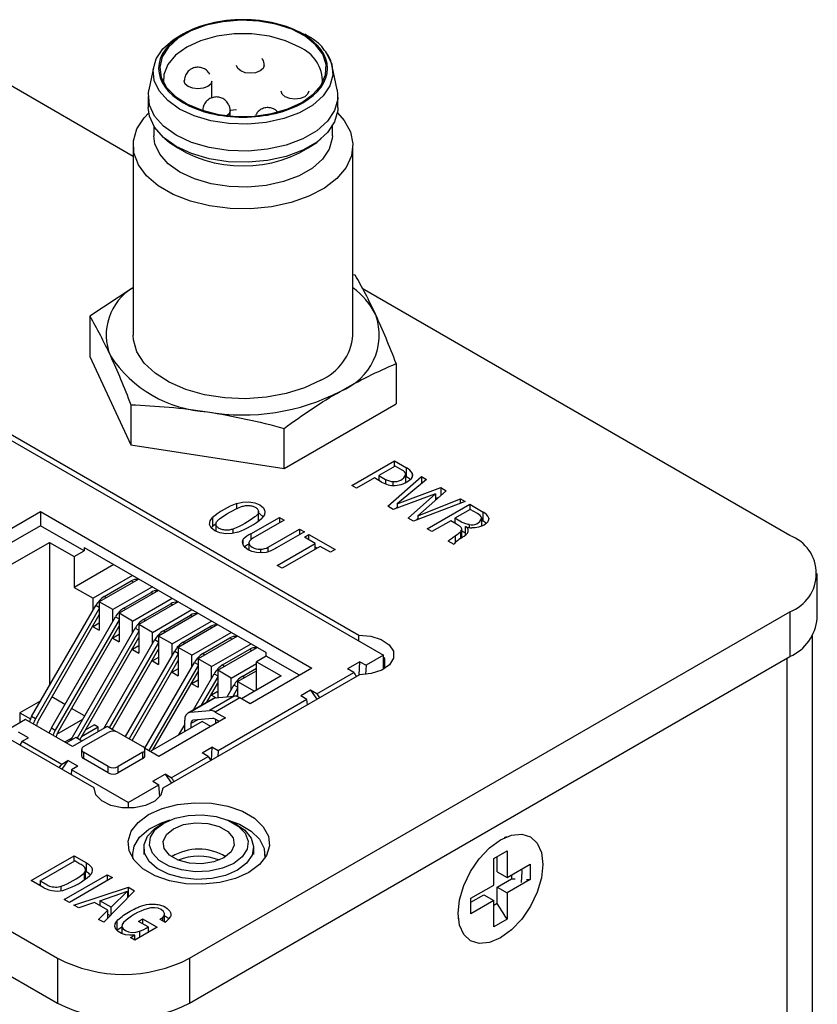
# Model space of a CAD drawing. Header units: inches. Extents: x 3.1 to 13.2, y 2.2 to 9.4.
# Tile 11 of 11: x 12.048 to 12.619, y 6.728 to 7.434. Entities that reach past the tile are written whole.
import ezdxf

# ---------------------------------------------------------------- set-up
doc = ezdxf.new("R2010")
doc.units = ezdxf.units.IN
doc.header["$MEASUREMENT"] = 0

msp = doc.modelspace()

# ---------------------------------------------------------------- linework, layer by layer
at = {"color": 7, "linetype": 'Continuous', "lineweight": 25}
for p, q in [((12.25018, 7.42388), (12.25255, 7.42263)), ((12.25304, 7.42279), (12.25239, 7.42327)), ((12.12932, 7.33562), (12.01528, 7.40146)), ((12.14414, 7.40018), (12.14062, 7.38318)), ((12.27549, 7.38318), (12.27198, 7.40018)), ((12.18561, 7.3774), (12.18561, 7.3896)), ((12.14015, 7.37853), (12.14015, 7.3705)), ((12.27597, 7.3705), (12.27597, 7.37853)), ((12.19864, 7.36877), (12.20348, 7.36915)), ((12.19879, 7.36456), (12.19879, 7.36831)), ((12.14408, 7.35734), (12.14408, 7.3504)), ((12.27204, 7.3504), (12.27204, 7.35734)), ((12.15205, 7.34832), (12.1553, 7.34559)), ((12.26082, 7.34559), (12.26407, 7.34832)), ((12.12932, 7.34344), (12.12932, 7.20741)), ((12.2868, 7.20741), (12.2868, 7.34344)), ((12.28842, 7.25047), (12.2868, 7.25082)), ((12.12847, 7.24098), (12.09828, 7.22106)), ((12.59989, 7.06397), (12.29338, 7.24091)), ((11.85821, 7.23814), (12.30864, 6.97811)), ((11.88329, 7.22799), (12.29106, 6.99259)), ((12.09828, 7.22106), (12.09828, 7.19224)), ((12.09828, 7.19224), (12.1277, 7.12887)), ((12.31784, 7.18709), (12.31784, 7.15828)), ((12.1277, 7.15768), (12.1277, 7.12887)), ((12.23747, 7.11189), (12.31784, 7.15828)), ((12.23747, 7.11189), (12.23747, 7.1407)), ((12.1277, 7.12887), (12.23747, 7.11189)), ((12.10134, 6.88307), (11.69357, 7.11847)), ((12.28603, 7.09974), (12.31661, 7.11739)), ((12.31698, 7.11369), (12.30532, 7.10696)), ((12.31661, 7.11739), (12.32513, 7.11247)), ((12.31661, 7.11348), (12.31661, 7.11739)), ((12.32211, 7.11073), (12.31698, 7.11369)), ((12.32513, 7.10604), (12.32513, 7.11247)), ((12.30223, 7.10517), (12.28942, 7.09778)), ((12.30728, 7.10225), (12.30223, 7.10517)), ((12.3044, 7.10392), (12.30532, 7.10445)), ((12.30532, 7.10696), (12.31022, 7.10413)), ((12.30532, 7.10696), (12.30532, 7.10339)), ((12.31181, 7.08485), (12.33592, 7.10624)), ((12.3248, 7.10194), (12.3248, 7.10755)), ((12.3248, 7.10623), (12.32513, 7.10604)), ((12.32942, 7.10607), (12.32942, 7.10843)), ((12.33592, 7.10624), (12.33954, 7.10415)), ((12.33592, 7.10624), (12.33592, 7.10112)), ((11.49051, 7.09852), (12.07513, 6.76103)), ((12.28942, 7.09778), (12.28603, 7.09974)), ((12.31022, 7.10413), (12.31022, 7.10088)), ((12.3157, 7.09982), (12.3157, 7.10257)), ((12.33954, 7.10415), (12.3185, 7.08655)), ((12.3185, 7.08655), (12.34972, 7.09828)), ((12.34972, 7.09828), (12.35363, 7.09602)), ((12.34972, 7.09828), (12.34972, 7.09259)), ((12.34588, 7.0939), (12.31564, 7.08265)), ((12.32642, 7.07642), (12.34588, 7.0939)), ((12.35363, 7.09602), (12.33325, 7.07812)), ((12.34588, 7.0939), (12.34588, 7.08922)), ((12.34588, 7.09041), (12.34825, 7.0913)), ((12.2036, 7.0829), (12.2036, 7.0868)), ((12.31564, 7.08265), (12.31181, 7.08485)), ((12.31724, 7.08324), (12.3185, 7.08436)), ((12.3185, 7.08655), (12.3185, 7.08371)), ((12.36717, 7.0882), (12.33012, 7.07429)), ((12.33325, 7.07812), (12.36382, 7.09014)), ((12.33986, 7.06866), (12.37044, 7.08632)), ((12.36382, 7.09014), (12.36717, 7.0882)), ((12.36382, 7.08695), (12.36382, 7.09014)), ((12.37044, 7.08632), (12.38008, 7.08075)), ((12.37044, 7.08632), (12.37044, 7.0824)), ((12.01872, 7.05567), (12.06292, 7.08118)), ((12.06292, 7.08118), (12.25737, 6.96893)), ((12.06292, 7.08118), (12.06292, 7.07098)), ((12.18624, 7.07677), (12.18624, 7.07034)), ((12.21368, 7.06516), (12.23406, 7.07692)), ((12.21924, 7.07445), (12.21924, 7.08174)), ((12.23406, 7.07692), (12.23753, 7.07491)), ((12.23406, 7.07692), (12.23406, 7.07291)), ((12.33012, 7.07429), (12.32642, 7.07642)), ((12.33199, 7.07499), (12.33325, 7.07612)), ((12.33325, 7.07812), (12.33325, 7.07546)), ((12.37081, 7.08261), (12.35983, 7.07628)), ((12.35983, 7.07628), (12.35983, 7.07281)), ((12.37594, 7.07965), (12.37081, 7.08261)), ((12.37922, 7.07069), (12.37922, 7.07629)), ((12.38008, 7.07432), (12.38008, 7.08075)), ((12.38416, 7.07608), (12.38416, 7.07648)), ((12.06292, 7.07098), (12.02745, 7.0505)), ((12.09421, 7.05291), (12.06292, 7.07098)), ((12.18624, 7.07034), (12.18525, 7.06935)), ((12.1886, 7.07305), (12.1886, 7.06685)), ((12.23753, 7.07491), (12.21505, 7.06194)), ((12.35683, 7.07454), (12.34325, 7.0667)), ((12.36095, 7.07216), (12.35683, 7.07454)), ((12.359, 7.07328), (12.35983, 7.07376)), ((12.3675, 7.06441), (12.3675, 7.07034)), ((12.37007, 7.07171), (12.37007, 7.06964)), ((12.38008, 7.07432), (12.37922, 7.07482)), ((11.49051, 7.06637), (12.07513, 6.72888)), ((12.21368, 7.06516), (12.21368, 7.06094)), ((12.22608, 7.05557), (12.24856, 7.06855)), ((12.24856, 7.06855), (12.25199, 7.06656)), ((12.24856, 7.06855), (12.24856, 7.06458)), ((12.25201, 7.06275), (12.25531, 7.06465)), ((12.2598, 7.05825), (12.25201, 7.06275)), ((12.25531, 7.06465), (12.27406, 7.05383)), ((12.25531, 7.06084), (12.25531, 7.06465)), ((12.34325, 7.0667), (12.33986, 7.06866)), ((12.36009, 7.06373), (12.36009, 7.05892)), ((12.36391, 7.06652), (12.36391, 7.06189)), ((12.36489, 7.0625), (12.36489, 7.06831)), ((12.03646, 7.03998), (12.06946, 7.05904)), ((12.06946, 7.05904), (12.08714, 7.04883)), ((12.06946, 7.05904), (12.06946, 6.9565)), ((12.09421, 7.05536), (12.22467, 6.98005)), ((12.09421, 7.05536), (12.09421, 7.05291)), ((12.20813, 7.05727), (12.20813, 7.06123)), ((12.21214, 7.05891), (12.21214, 7.05347)), ((12.22608, 7.05246), (12.22608, 7.05557)), ((12.23253, 7.0425), (12.2598, 7.05825)), ((12.26341, 7.05617), (12.23614, 7.04042)), ((12.2598, 7.05408), (12.2598, 7.05825)), ((12.26114, 7.05486), (12.2598, 7.05563)), ((12.27076, 7.05192), (12.26341, 7.05617)), ((12.35933, 7.05743), (12.35512, 7.05985)), ((12.08714, 7.04883), (12.09421, 7.05291)), ((12.08714, 7.04883), (12.08714, 7.02678)), ((12.22053, 7.05407), (12.22053, 7.05147)), ((12.27406, 7.05383), (12.27076, 7.05192)), ((12.11542, 7.04311), (12.08714, 7.02678)), ((12.23614, 7.04042), (12.23253, 7.0425)), ((12.12895, 7.03531), (12.10066, 7.01898)), ((12.61949, 7.0045), (12.61949, 7.03665)), ((12.08714, 7.02678), (12.10066, 7.01898)), ((12.13337, 7.03276), (12.10508, 7.01643)), ((12.10854, 7.02014), (12.12799, 7.03137)), ((12.14309, 7.02714), (12.1148, 7.01081)), ((12.14751, 7.02459), (12.11922, 7.00826)), ((12.12267, 7.01199), (12.14211, 7.02321)), ((12.05658, 6.9342), (12.10254, 7.01381)), ((12.10066, 7.01054), (12.10066, 7.01898)), ((12.10508, 7.01643), (12.10508, 6.99601)), ((12.1148, 7.01081), (12.10508, 7.01643)), ((12.12894, 7.00265), (12.15723, 7.01898)), ((12.16165, 7.01643), (12.13336, 7.0001)), ((12.13681, 7.00382), (12.15626, 7.01505)), ((12.10508, 7.01167), (12.05941, 6.93256)), ((12.06141, 6.93141), (12.10508, 7.00705)), ((12.07071, 6.92604), (12.11667, 7.00565)), ((12.1148, 7.00242), (12.1148, 7.01081)), ((12.11922, 7.00826), (12.11922, 6.98785)), ((12.12894, 7.00265), (12.11922, 7.00826)), ((12.14309, 6.99448), (12.17137, 7.01081)), ((12.17579, 7.00826), (12.14751, 6.99193)), ((12.15095, 6.99566), (12.1704, 7.00688)), ((12.16978, 6.76103), (12.59989, 7.00933)), ((12.59989, 7.00933), (12.59989, 6.97718)), ((12.11922, 7.00354), (12.07353, 6.92441)), ((12.07553, 6.92326), (12.11922, 6.99892)), ((12.10508, 7.00111), (12.10066, 6.99856)), ((12.10066, 6.99856), (12.10066, 6.99939)), ((12.10066, 6.99856), (12.10508, 6.99601)), ((12.12894, 6.99425), (12.12894, 7.00265)), ((12.13336, 7.0001), (12.13336, 6.97968)), ((12.14309, 6.99448), (12.13336, 7.0001)), ((12.15723, 6.98632), (12.18552, 7.00265)), ((12.18993, 7.0001), (12.16165, 6.98377)), ((12.16509, 6.98749), (12.18454, 6.99872)), ((12.08485, 6.91788), (12.13081, 6.99749)), ((12.13336, 6.99538), (12.0891, 6.91871)), ((12.11922, 6.99295), (12.1148, 6.9904)), ((12.14309, 6.98609), (12.14309, 6.99448)), ((12.14751, 6.99193), (12.14751, 6.97152)), ((12.15723, 6.98632), (12.14751, 6.99193)), ((12.17137, 6.97816), (12.19966, 6.99449)), ((12.20408, 6.99193), (12.17579, 6.9756)), ((12.29106, 6.98825), (12.29106, 6.99259)), ((12.61594, 5.48797), (12.61594, 6.99207)), ((12.0911, 6.91755), (12.13336, 6.99076)), ((12.1082, 6.92567), (12.14495, 6.98932)), ((12.14751, 6.98721), (12.11225, 6.92616)), ((12.1148, 6.9904), (12.1148, 6.99127)), ((12.1148, 6.9904), (12.11922, 6.98785)), ((12.13336, 6.98479), (12.12894, 6.98223)), ((12.15723, 6.97793), (12.15723, 6.98632)), ((12.17924, 6.97933), (12.19868, 6.99055)), ((12.18551, 6.96999), (12.2138, 6.98632)), ((12.11425, 6.925), (12.14751, 6.98259)), ((12.12374, 6.91993), (12.15909, 6.98116)), ((12.16165, 6.97905), (12.12657, 6.9183)), ((12.12894, 6.98223), (12.12894, 6.9831)), ((12.12894, 6.98223), (12.13336, 6.97968)), ((12.16165, 6.98377), (12.16165, 6.96336)), ((12.17137, 6.97816), (12.16165, 6.98377)), ((12.17137, 6.96976), (12.17137, 6.97816)), ((12.18993, 6.96744), (12.21822, 6.98377)), ((12.19338, 6.97117), (12.21282, 6.98239)), ((12.22467, 6.9776), (12.2176, 6.97352)), ((12.22467, 6.9776), (12.22467, 6.98005)), ((12.24853, 6.96382), (12.22467, 6.9776)), ((12.30864, 6.97811), (12.29626, 6.97097)), ((12.30864, 6.96815), (12.30864, 6.97811)), ((12.12857, 6.91715), (12.16165, 6.97443)), ((12.13771, 6.91146), (12.17324, 6.973)), ((12.17579, 6.97089), (12.14054, 6.90983)), ((12.14751, 6.97662), (12.14309, 6.97407)), ((12.14309, 6.97407), (12.14309, 6.97494)), ((12.14309, 6.97407), (12.14751, 6.97152)), ((12.16978, 6.72888), (12.59989, 6.97718)), ((12.17579, 6.9756), (12.17579, 6.95519)), ((12.18551, 6.96999), (12.17579, 6.9756)), ((12.19965, 6.96183), (12.2176, 6.97219)), ((12.2176, 6.97352), (12.23527, 6.96331)), ((12.2176, 6.95311), (12.2176, 6.97352)), ((12.29184, 6.97352), (12.283, 6.96842)), ((12.29117, 6.96401), (12.29184, 6.97352)), ((12.29184, 6.97352), (12.29626, 6.97097)), ((12.29626, 6.97097), (12.2958, 6.96439)), ((12.3097, 6.97586), (12.30864, 6.97648)), ((12.30864, 6.97525), (12.3097, 6.97586)), ((12.3097, 6.96877), (12.3097, 6.97586)), ((12.14349, 6.91033), (12.17579, 6.96627)), ((12.29148, 6.96418), (12.15055, 6.88283)), ((12.16165, 6.96846), (12.15723, 6.96591)), ((12.15723, 6.96591), (12.15723, 6.96678)), ((12.15723, 6.96591), (12.16165, 6.96336)), ((12.17248, 6.93903), (12.18738, 6.96483)), ((12.18551, 6.9616), (12.18551, 6.96999)), ((12.18993, 6.96744), (12.18993, 6.94771)), ((12.19965, 6.96183), (12.18993, 6.96744)), ((12.20407, 6.95928), (12.2176, 6.96708)), ((12.23527, 6.96331), (12.20699, 6.94698)), ((12.20752, 6.963), (12.2176, 6.96882)), ((12.25737, 6.96893), (12.21318, 6.94341)), ((12.26091, 6.95056), (12.28742, 6.96586)), ((12.28742, 6.96586), (12.283, 6.96842)), ((12.17579, 6.96029), (12.17137, 6.95774)), ((12.17137, 6.95774), (12.17137, 6.95861)), ((12.17137, 6.95774), (12.17579, 6.95519)), ((12.18993, 6.96272), (12.17814, 6.9423)), ((12.18214, 6.9446), (12.18993, 6.9581)), ((12.1967, 6.94832), (12.20152, 6.95667)), ((12.19965, 6.95343), (12.19965, 6.96183)), ((12.20407, 6.95928), (12.21618, 6.95229)), ((12.20407, 6.95928), (12.20407, 6.94846)), ((12.18993, 6.95213), (12.18551, 6.94958)), ((12.18551, 6.94958), (12.18551, 6.95045)), ((12.18551, 6.94958), (12.1889, 6.94762)), ((12.20407, 6.95456), (12.20068, 6.94867)), ((12.20333, 6.94866), (12.20407, 6.94994)), ((12.25649, 6.95311), (12.24942, 6.94903)), ((12.26091, 6.95056), (12.25649, 6.95311)), ((12.25649, 6.95311), (12.26098, 6.94658)), ((12.26091, 6.95056), (12.26289, 6.94768)), ((12.06315, 6.94557), (12.04825, 6.93696)), ((12.08043, 6.94288), (12.07113, 6.94825)), ((12.18634, 6.94703), (12.16866, 6.93682)), ((12.18799, 6.94754), (12.17031, 6.93733)), ((12.20172, 6.94877), (12.18405, 6.93856)), ((12.18799, 6.94754), (12.20172, 6.94877)), ((12.20579, 6.94768), (12.18811, 6.93747)), ((12.25384, 6.94647), (12.1902, 6.90974)), ((12.21318, 6.94341), (12.20579, 6.94768)), ((12.25384, 6.94647), (12.24942, 6.94903)), ((12.25413, 6.94262), (12.25384, 6.94647)), ((12.04825, 6.93696), (12.04825, 6.92984)), ((12.04825, 6.93696), (12.05576, 6.93263)), ((12.09457, 6.93471), (12.08525, 6.94009)), ((12.17031, 6.93733), (12.18405, 6.93856)), ((12.18811, 6.93747), (12.1955, 6.93321)), ((12.05231, 6.93219), (12.03994, 6.92504)), ((12.0859, 6.9128), (12.05231, 6.93219)), ((12.05941, 6.93256), (12.05658, 6.9342)), ((12.07474, 6.92164), (12.09316, 6.93228)), ((12.0952, 6.92466), (12.10147, 6.92828)), ((12.1043, 6.92665), (12.10147, 6.92828)), ((12.17871, 6.93065), (12.14158, 6.90923)), ((12.1955, 6.93321), (12.14777, 6.90565)), ((12.16212, 6.92108), (12.16633, 6.92838)), ((12.16633, 6.92351), (12.16633, 6.93167)), ((12.17075, 6.92912), (12.17075, 6.92606)), ((12.18626, 6.93287), (12.17252, 6.93164)), ((12.18489, 6.92708), (12.17871, 6.93065)), ((12.19108, 6.93066), (12.18811, 6.93237)), ((12.18843, 6.93219), (12.18843, 6.92913)), ((12.19048, 6.931), (12.18987, 6.92996)), ((12.05426, 6.91902), (12.04718, 6.9231)), ((12.07071, 6.92604), (12.07353, 6.92441)), ((12.11065, 6.92708), (12.0859, 6.9128)), ((12.1043, 6.92665), (12.09237, 6.91976)), ((12.09385, 6.9127), (12.11153, 6.9229)), ((12.09597, 6.92511), (12.09597, 6.926)), ((12.1043, 6.92342), (12.1043, 6.92665)), ((12.11671, 6.92359), (12.11065, 6.92708)), ((12.1186, 6.9229), (12.13628, 6.9127)), ((12.04984, 6.91647), (12.04817, 6.91376)), ((12.04984, 6.91647), (12.05426, 6.91902)), ((12.04984, 6.91647), (12.07812, 6.90014)), ((12.08028, 6.91604), (12.08554, 6.91908)), ((12.0882, 6.91923), (12.08148, 6.91535)), ((12.08438, 6.91702), (12.08485, 6.91788)), ((12.09261, 6.91667), (12.0882, 6.91923)), ((12.09239, 6.91066), (12.09239, 6.90616)), ((12.11153, 6.89841), (12.09385, 6.90861)), ((12.09385, 6.90861), (12.09385, 6.90412)), ((12.13628, 6.90861), (12.1186, 6.89841)), ((12.13628, 6.90412), (12.13628, 6.90861)), ((12.14777, 6.90565), (12.13747, 6.9116)), ((12.13774, 6.90616), (12.13774, 6.91066)), ((12.17871, 6.90821), (12.18578, 6.91229)), ((12.18313, 6.90565), (12.17871, 6.90821)), ((12.18578, 6.91229), (12.1851, 6.90278)), ((12.1902, 6.90974), (12.18578, 6.91229)), ((12.1902, 6.90974), (12.1899, 6.90554)), ((12.07627, 6.89754), (12.07812, 6.90014)), ((12.07812, 6.90014), (12.08254, 6.90269)), ((12.08254, 6.90269), (12.07822, 6.89641)), ((12.08961, 6.89861), (12.08254, 6.90269)), ((12.11153, 6.89392), (12.09385, 6.90412)), ((12.13628, 6.90412), (12.1186, 6.89392)), ((12.15661, 6.89035), (12.18313, 6.90565)), ((12.18313, 6.90565), (12.18495, 6.90268)), ((12.08519, 6.89606), (12.08491, 6.89255)), ((12.08961, 6.89861), (12.08519, 6.89606)), ((12.12585, 6.87259), (12.08519, 6.89606)), ((12.11153, 6.89392), (12.11153, 6.89841)), ((12.1186, 6.89392), (12.1186, 6.89841)), ((12.14335, 6.8878), (12.15219, 6.8929)), ((12.15661, 6.89035), (12.15219, 6.8929)), ((12.15219, 6.8929), (12.15668, 6.88637)), ((12.14335, 6.8878), (12.14777, 6.88524)), ((12.10134, 6.88246), (12.10134, 6.88307)), ((12.12585, 6.87259), (12.14777, 6.88524)), ((12.14841, 6.87697), (12.14777, 6.88524)), ((12.12585, 6.87259), (12.12585, 6.86856)), ((12.15124, 6.8579), (12.14845, 6.85629)), ((12.20414, 6.85629), (12.20136, 6.8579)), ((12.3968, 6.84796), (12.39521, 6.8473)), ((12.13693, 6.84022), (12.13693, 6.8354)), ((12.21567, 6.8354), (12.21567, 6.84022)), ((12.38774, 6.83246), (12.39729, 6.83797)), ((12.39729, 6.83797), (12.39729, 6.81899)), ((12.05628, 6.81678), (12.08697, 6.8345)), ((12.06272, 6.81651), (12.08745, 6.83078)), ((12.08697, 6.8345), (12.09596, 6.82931)), ((12.08697, 6.8305), (12.08697, 6.8345)), ((12.09596, 6.82288), (12.09596, 6.82931)), ((12.1288, 6.8354), (12.1288, 6.83295)), ((12.2238, 6.83295), (12.2238, 6.8354)), ((12.38774, 6.81348), (12.38774, 6.83246)), ((12.39021, 6.82307), (12.39021, 6.83389)), ((12.09518, 6.81797), (12.09518, 6.8244)), ((12.09518, 6.82333), (12.09596, 6.82288)), ((12.39021, 6.82307), (12.39729, 6.81899)), ((12.39729, 6.81899), (12.41373, 6.82848)), ((12.41373, 6.82848), (12.41373, 6.81746)), ((12.06527, 6.81159), (12.05628, 6.81678)), ((12.06272, 6.81651), (12.06272, 6.81306)), ((12.07995, 6.80312), (12.11075, 6.8209)), ((12.11441, 6.8188), (12.0836, 6.80101)), ((12.09412, 6.8221), (12.09412, 6.81699)), ((12.11075, 6.8209), (12.11441, 6.8188)), ((12.11075, 6.8209), (12.11075, 6.81669)), ((12.39021, 6.81205), (12.40051, 6.81799)), ((12.41373, 6.81746), (12.39729, 6.80797)), ((12.40051, 6.82085), (12.40051, 6.81799)), ((12.40051, 6.81799), (12.4031, 6.81789)), ((12.41108, 6.81756), (12.41373, 6.81746)), ((12.06272, 6.81407), (12.06185, 6.81357)), ((12.07777, 6.80948), (12.07777, 6.81265)), ((12.0869, 6.79911), (12.12593, 6.81196)), ((12.10547, 6.80229), (12.12537, 6.80914)), ((12.13036, 6.80941), (12.1082, 6.78681)), ((12.12537, 6.80914), (12.11349, 6.79765)), ((12.12537, 6.80914), (12.12537, 6.80432)), ((12.12593, 6.81196), (12.13036, 6.80941)), ((12.12593, 6.80553), (12.12593, 6.81196)), ((12.3713, 6.80399), (12.38774, 6.81348)), ((12.39021, 6.80016), (12.39021, 6.81205)), ((12.39021, 6.81205), (12.39729, 6.80797)), ((12.0836, 6.80101), (12.07995, 6.80312)), ((12.10156, 6.80098), (12.0904, 6.79709)), ((12.11118, 6.79543), (12.10156, 6.80098)), ((12.10547, 6.80229), (12.10547, 6.79872)), ((12.11349, 6.79765), (12.10547, 6.80229)), ((12.12593, 6.80553), (12.12537, 6.80535)), ((12.12633, 6.8053), (12.12593, 6.80553)), ((12.3713, 6.80113), (12.38067, 6.80654)), ((12.3713, 6.79296), (12.3713, 6.80399)), ((12.38774, 6.80246), (12.3713, 6.79296)), ((12.38067, 6.80654), (12.38774, 6.80246)), ((12.38774, 6.78347), (12.38774, 6.80246)), ((12.39729, 6.80797), (12.39729, 6.78898)), ((12.0904, 6.79709), (12.0869, 6.79911)), ((12.1046, 6.78889), (12.11118, 6.79543)), ((12.10547, 6.79879), (12.10539, 6.79877)), ((12.11118, 6.78985), (12.11118, 6.79543)), ((12.11349, 6.79221), (12.11349, 6.79765)), ((12.39021, 6.80016), (12.38774, 6.79873)), ((12.39563, 6.79161), (12.39021, 6.80016)), ((12.1082, 6.78681), (12.1046, 6.78889)), ((12.11118, 6.79256), (12.11287, 6.79158)), ((12.11757, 6.7876), (12.11757, 6.78117)), ((12.13306, 6.78748), (12.13612, 6.78924)), ((12.14007, 6.78343), (12.13306, 6.78748)), ((12.13612, 6.78924), (12.14642, 6.7833)), ((12.13612, 6.78924), (12.13612, 6.78571)), ((12.15203, 6.7869), (12.14861, 6.78888)), ((12.15026, 6.79007), (12.15026, 6.78792)), ((12.15173, 6.78707), (12.15173, 6.79272)), ((12.36219, 6.79009), (12.36241, 6.78839)), ((12.39729, 6.78898), (12.38774, 6.78347)), ((12.39587, 6.79146), (12.39545, 6.79097)), ((12.39729, 6.78898), (12.39587, 6.79122)), ((12.11757, 6.78117), (12.12121, 6.78362)), ((12.12121, 6.78422), (12.12121, 6.77872)), ((12.14642, 6.7833), (12.13044, 6.77407)), ((12.13377, 6.7804), (12.13377, 6.776)), ((12.14007, 6.78343), (12.14007, 6.77963)), ((12.14007, 6.78053), (12.14085, 6.78008)), ((12.12742, 6.77581), (12.13041, 6.77756)), ((12.13044, 6.77407), (12.12742, 6.77581)), ((12.13041, 6.77408), (12.13041, 6.77756)), ((12.07513, 6.76103), (12.07513, 6.72888)), ((12.16978, 6.76103), (12.16978, 6.72888))]:
    msp.add_line(p, q, dxfattribs=at)
at = {"color": 8, "linetype": 'Continuous', "lineweight": 25}
for p, q in [((12.20078, 7.06852), (12.20078, 7.06543)), ((12.12947, 7.03051), (12.12799, 7.03137)), ((12.11003, 7.01928), (12.10854, 7.02014)), ((12.14211, 7.02321), (12.14362, 7.02234)), ((12.10508, 7.01234), (12.10254, 7.01381)), ((12.15626, 7.01505), (12.15776, 7.01418)), ((12.11667, 7.00565), (12.11922, 7.00418)), ((12.12267, 7.01199), (12.12417, 7.01112)), ((12.1704, 7.00688), (12.1719, 7.00602)), ((12.13681, 7.00382), (12.13831, 7.00295)), ((12.18454, 6.99872), (12.18604, 6.99785)), ((12.13081, 6.99749), (12.13336, 6.99601)), ((12.15095, 6.99566), (12.15245, 6.99479)), ((12.14495, 6.98932), (12.14751, 6.98785)), ((12.16509, 6.98749), (12.1666, 6.98663)), ((12.19868, 6.99055), (12.20018, 6.98969)), ((12.15909, 6.98116), (12.16165, 6.97969)), ((12.17924, 6.97933), (12.18074, 6.97846)), ((12.21282, 6.98239), (12.21433, 6.98152)), ((12.17324, 6.973), (12.17579, 6.97152)), ((12.19338, 6.97117), (12.19488, 6.9703)), ((12.59763, 6.97587), (12.59763, 5.46246)), ((12.18738, 6.96483), (12.18993, 6.96336)), ((12.20407, 6.95519), (12.20152, 6.95667)), ((12.20902, 6.96213), (12.20752, 6.963)), ((12.17558, 6.93191), (12.17075, 6.92912)), ((12.08485, 6.91788), (12.08536, 6.91759))]:
    msp.add_line(p, q, dxfattribs=at)
at = {"color": 7, "linetype": 'Continuous', "lineweight": 25, "flags": 128}
for points in [[(12.25029, 7.37424), (12.25838, 7.38006), (12.26412, 7.38673), (12.26724, 7.39397), (12.26759, 7.40142), (12.26515, 7.40874), (12.26005, 7.41559), (12.25252, 7.42165), (12.2429, 7.42663), (12.23166, 7.4303), (12.21931, 7.43248), (12.20644, 7.43309), (12.19365, 7.43208), (12.18152, 7.42951), (12.17064, 7.4255), (12.16151, 7.42023), (12.15455, 7.41394), (12.1501, 7.40695), (12.14836, 7.39956), (12.1494, 7.39213), (12.1532, 7.385), (12.15955, 7.37851), (12.16818, 7.37296), (12.17867, 7.36861), (12.19053, 7.36566), (12.20321, 7.36426), (12.21612, 7.36446), (12.22866, 7.36626), (12.24022, 7.36957), (12.25029, 7.37424)], [(12.26711, 7.41058), (12.26816, 7.40909), (12.27164, 7.40159), (12.27235, 7.39383), (12.27024, 7.38616), (12.26542, 7.3789), (12.25809, 7.37239), (12.24857, 7.36689), (12.23729, 7.36266), (12.22472, 7.35988), (12.21143, 7.35866), (12.19799, 7.35907), (12.18499, 7.36108), (12.173, 7.36461), (12.16254, 7.3695), (12.15407, 7.37553), (12.14796, 7.38246), (12.14448, 7.38996), (12.14377, 7.39772), (12.14588, 7.40539), (12.1507, 7.41265), (12.15803, 7.41916), (12.16373, 7.42272)], [(12.24843, 7.41389), (12.23843, 7.41849), (12.22691, 7.42169), (12.21445, 7.42334), (12.20167, 7.42334), (12.1892, 7.42169), (12.17769, 7.41849), (12.16769, 7.41389), (12.15972, 7.40812), (12.15418, 7.40147), (12.15133, 7.39428), (12.15112, 7.38822)], [(12.27549, 7.38318), (12.27588, 7.37648), (12.27366, 7.36839), (12.26857, 7.36073), (12.26084, 7.35386), (12.2508, 7.34806), (12.23889, 7.3436), (12.22564, 7.34066), (12.21161, 7.33938), (12.19744, 7.33981), (12.18372, 7.34193), (12.17107, 7.34565), (12.16004, 7.35081), (12.1511, 7.35718), (12.14466, 7.36448), (12.14098, 7.3724), (12.14024, 7.38058), (12.14062, 7.38318)], [(12.27566, 7.36675), (12.28044, 7.36134), (12.285, 7.35311), (12.28678, 7.34453), (12.28571, 7.33591), (12.28183, 7.32756), (12.27529, 7.31979), (12.26632, 7.31287), (12.25525, 7.30705), (12.24246, 7.30256), (12.22844, 7.29954), (12.21368, 7.2981), (12.19871, 7.29831), (12.18408, 7.30015), (12.17032, 7.30355), (12.15793, 7.30839), (12.14734, 7.3145), (12.13895, 7.32166), (12.13306, 7.3296), (12.12988, 7.33805), (12.12952, 7.34669), (12.132, 7.35521), (12.13723, 7.3633), (12.14046, 7.36675)], [(12.27597, 7.3705), (12.27588, 7.36844), (12.27366, 7.36035), (12.26857, 7.3527), (12.26084, 7.34582), (12.2508, 7.34003), (12.23889, 7.33556), (12.22564, 7.33263), (12.21161, 7.33134), (12.19744, 7.33177), (12.18372, 7.33389), (12.17107, 7.33761), (12.16004, 7.34277), (12.1511, 7.34914), (12.14466, 7.35645), (12.14098, 7.36436), (12.14015, 7.3705)], [(12.27204, 7.3504), (12.27195, 7.34847), (12.26986, 7.34084), (12.26506, 7.33364), (12.25778, 7.32716), (12.24832, 7.3217), (12.2371, 7.3175), (12.22462, 7.31473), (12.21141, 7.31352), (12.19805, 7.31393), (12.18513, 7.31592), (12.17322, 7.31943), (12.16282, 7.32429), (12.1544, 7.33029), (12.14833, 7.33717), (12.14487, 7.34463), (12.14408, 7.3504)], [(12.26374, 7.17526), (12.25219, 7.16976), (12.23906, 7.16562), (12.2248, 7.16299), (12.20993, 7.16196), (12.195, 7.16258), (12.18054, 7.16482), (12.16708, 7.16859), (12.15509, 7.17377), (12.14502, 7.18017), (12.13723, 7.18754), (12.132, 7.19564), (12.12952, 7.20416), (12.12932, 7.20741)], [(12.2036, 7.0868), (12.20766, 7.08786), (12.2121, 7.08806), (12.2164, 7.08738), (12.22005, 7.0859), (12.22261, 7.0838), (12.22378, 7.08132), (12.22343, 7.07875), (12.22159, 7.07641)], [(12.20423, 7.06639), (12.20017, 7.06533), (12.19573, 7.06512), (12.19143, 7.0658), (12.18779, 7.06728), (12.18522, 7.06938), (12.18405, 7.07187), (12.1844, 7.07443), (12.18624, 7.07677)], [(12.22258, 7.0774), (12.22005, 7.07947), (12.21924, 7.0799)], [(12.38416, 7.07648), (12.38398, 7.0751), (12.38334, 7.07376), (12.38224, 7.07252), (12.38073, 7.07144), (12.37888, 7.07055), (12.37676, 7.0699), (12.37445, 7.0695), (12.37206, 7.06937)], [(12.1886, 7.0723), (12.18798, 7.07182), (12.18624, 7.07034)], [(12.2246, 7.05172), (12.22112, 7.05146), (12.21765, 7.05173), (12.21442, 7.05251), (12.21164, 7.05374), (12.2095, 7.05535), (12.20816, 7.05722), (12.20769, 7.05922), (12.20813, 7.06123)], [(12.21214, 7.05891), (12.21233, 7.05797), (12.21282, 7.05707), (12.21361, 7.05624), (12.21465, 7.05551), (12.21591, 7.05491), (12.21735, 7.05446), (12.2189, 7.05418), (12.22053, 7.05407)], [(12.29106, 6.99259), (12.29958, 6.99182), (12.30711, 6.98941), (12.31274, 6.98564), (12.31577, 6.98099), (12.31585, 6.97602), (12.31294, 6.97134), (12.30743, 6.96752), (12.29996, 6.96503), (12.29148, 6.96418)], [(12.18634, 6.94703), (12.18712, 6.94737), (12.18799, 6.94754)], [(12.15055, 6.88283), (12.14908, 6.87793), (12.14477, 6.87362), (12.13816, 6.87043), (12.13005, 6.86876), (12.12143, 6.8688), (12.11337, 6.87055), (12.10685, 6.8738), (12.10267, 6.87815), (12.10134, 6.88307)], [(12.14041, 6.86398), (12.15004, 6.86834), (12.1612, 6.87123), (12.17323, 6.87251), (12.18545, 6.87208), (12.19713, 6.86998), (12.2076, 6.86633), (12.21625, 6.86133), (12.22258, 6.85529), (12.22622, 6.84855), (12.22696, 6.8415), (12.22475, 6.83455), (12.21973, 6.82811), (12.21218, 6.82255), (12.20255, 6.81819), (12.1914, 6.81529), (12.17936, 6.81402), (12.16715, 6.81445), (12.15547, 6.81655), (12.145, 6.8202), (12.13635, 6.8252), (12.13002, 6.83124), (12.12638, 6.83798), (12.12564, 6.84503), (12.12785, 6.85198), (12.13287, 6.85842), (12.14041, 6.86398)], [(12.12905, 6.83257), (12.12882, 6.83454), (12.12994, 6.84138), (12.13398, 6.84785), (12.14067, 6.85353), (12.1496, 6.85808), (12.15591, 6.86017)], [(12.20135, 6.82897), (12.19328, 6.82548), (12.18383, 6.82345), (12.17377, 6.82303), (12.16392, 6.82427), (12.15506, 6.82706), (12.14793, 6.83118), (12.1431, 6.83629), (12.14096, 6.84198), (12.14167, 6.84778), (12.1452, 6.85324), (12.15124, 6.8579), (12.15932, 6.86139), (12.16877, 6.86342), (12.17883, 6.86384), (12.18868, 6.8626), (12.19753, 6.85981), (12.20466, 6.85569), (12.2095, 6.85058), (12.21164, 6.84489), (12.21092, 6.83909), (12.2074, 6.83363), (12.20135, 6.82897)], [(12.19439, 6.83299), (12.18711, 6.83005), (12.17853, 6.82872), (12.16967, 6.82917), (12.16162, 6.83133), (12.15534, 6.83496), (12.15158, 6.83961), (12.1508, 6.84472), (12.15311, 6.84968), (12.1582, 6.85388), (12.16548, 6.85682), (12.17407, 6.85815), (12.18292, 6.8577), (12.19098, 6.85554), (12.19726, 6.85191), (12.20102, 6.84726), (12.20179, 6.84215), (12.19949, 6.83719), (12.19439, 6.83299)], [(12.19668, 6.86017), (12.20541, 6.85707), (12.21383, 6.8522), (12.21989, 6.84629), (12.22321, 6.83969), (12.22359, 6.83282), (12.22354, 6.83257)], [(12.20414, 6.82415), (12.19559, 6.82041), (12.18562, 6.81814), (12.17495, 6.81751), (12.16439, 6.81856), (12.15471, 6.82122), (12.14662, 6.82528), (12.14074, 6.83046), (12.1375, 6.83636), (12.13713, 6.84254), (12.13967, 6.84856), (12.14493, 6.85395), (12.14845, 6.85629)], [(12.20414, 6.85629), (12.20922, 6.85269), (12.21382, 6.8471), (12.21565, 6.841), (12.21455, 6.83484), (12.21062, 6.82908), (12.20414, 6.82415)], [(12.39251, 6.84583), (12.40038, 6.84918), (12.40772, 6.84991), (12.41401, 6.84796), (12.41884, 6.84348), (12.42188, 6.83676), (12.42292, 6.82828), (12.42188, 6.81859), (12.41884, 6.80837), (12.41401, 6.79831), (12.40772, 6.78909), (12.40038, 6.78135), (12.39251, 6.77561), (12.38464, 6.77226), (12.37731, 6.77154), (12.37101, 6.77348), (12.36618, 6.77797), (12.36314, 6.78468), (12.36211, 6.79317), (12.36314, 6.80286), (12.36618, 6.81308), (12.37101, 6.82314), (12.37731, 6.83235), (12.38464, 6.84009), (12.39251, 6.84583)], [(12.09596, 6.82931), (12.09741, 6.82841), (12.09858, 6.82737), (12.09942, 6.82623), (12.09991, 6.82503), (12.10005, 6.8238), (12.09981, 6.82257), (12.09922, 6.82138), (12.09829, 6.82027)], [(12.40763, 6.82496), (12.40783, 6.82312), (12.40737, 6.81542)], [(12.15026, 6.79007), (12.15144, 6.7915), (12.15171, 6.79308), (12.15102, 6.79461), (12.14948, 6.79592), (12.14725, 6.79684), (12.14461, 6.79727), (12.14188, 6.79716), (12.13937, 6.79651)], [(12.13041, 6.77756), (12.12706, 6.77747), (12.1238, 6.77791), (12.12087, 6.77886), (12.11852, 6.78024), (12.11692, 6.78195), (12.1162, 6.78384), (12.11643, 6.78577), (12.11757, 6.7876)], [(12.12237, 6.78662), (12.12138, 6.78516), (12.12128, 6.7836), (12.12209, 6.7821), (12.12372, 6.78085), (12.12598, 6.77998), (12.12861, 6.7796), (12.13131, 6.77975), (12.13377, 6.7804)]]:
    msp.add_lwpolyline(points, dxfattribs=at)
at = {"color": 8, "linetype": 'Continuous', "lineweight": 25, "flags": 128}
for points in [[(12.20636, 7.39679), (12.20423, 7.39863), (12.20348, 7.40081), (12.20348, 7.40081)], [(12.22316, 7.4008), (12.22241, 7.39863), (12.22028, 7.39679), (12.21709, 7.39556), (12.21332, 7.39512), (12.20955, 7.39556), (12.20636, 7.39679)], [(12.18561, 7.3896), (12.18486, 7.38743), (12.18273, 7.38558), (12.17953, 7.38435), (12.17577, 7.38392), (12.172, 7.38435), (12.16881, 7.38558), (12.16667, 7.38743), (12.16592, 7.3896), (12.16592, 7.38961)], [(12.23829, 7.37836), (12.23616, 7.3802), (12.23541, 7.38237), (12.23541, 7.38238)], [(12.25509, 7.38237), (12.25434, 7.3802), (12.25221, 7.37836), (12.24902, 7.37712), (12.24525, 7.37669), (12.24148, 7.37712), (12.23829, 7.37836)], [(12.19879, 7.3683), (12.19805, 7.36613), (12.19667, 7.36478)]]:
    msp.add_lwpolyline(points, dxfattribs=at)
at = {"color": 7, "linetype": 'Continuous', "lineweight": 25}
for centre, radius, start, end in [((12.23777, 7.38882), 0.02724, 358.72502, 66.96113), ((12.20806, 7.41957), 0.09087, 234.50518, 305.49482), ((12.14922, 7.20771), 0.03922, 120.49364, 202.49841), ((12.25508, 7.19821), 0.05367, 26.45149, 53.77249), ((12.26233, 7.2077), 0.04327, 290.74208, 19.461), ((12.24796, 7.21093), 0.039, 293.86641, 354.81345), ((12.18797, 7.24221), 0.08985, 213.43888, 266.5665), ((12.20823, 7.30142), 0.15109, 260.2289, 297.35717), ((12.32, 7.10274), 0.011, 31.17982, 62.24628), ((12.31652, 7.11189), 0.00935, 264.97657, 332.37757), ((12.32018, 7.10636), 0.00478, 14.47893, 66.13571), ((12.31871, 7.09454), 0.01318, 45.82659, 60.84466), ((12.3256, 7.10726), 0.00399, 305.00673, 17.12485), ((12.31668, 7.11879), 0.01903, 240.38451, 271.1151), ((12.3162, 7.11473), 0.01216, 240.57449, 267.64999), ((12.31565, 7.11941), 0.01969, 274.09, 308.45036), ((12.22157, 7.03562), 0.05424, 109.34893, 130.6457), ((12.18626, 7.11756), 0.05424, 289.34893, 310.6457), ((12.37176, 7.07976), 0.00823, 258.1178, 335.05144), ((12.37379, 7.07427), 0.0058, 20.4077, 68.18058), ((12.37617, 7.07293), 0.00874, 23.93728, 63.39368), ((12.35341, 7.0582), 0.01586, 48.21049, 61.64943), ((12.36273, 7.0683), 0.00214, 303.60009, 54.03313), ((12.36612, 7.06738), 0.00327, 326.35254, 64.87606), ((12.37339, 7.08695), 0.01763, 250.48032, 265.65319), ((12.37455, 7.06435), 0.0114, 46.70946, 60.99244), ((12.22603, 7.04184), 0.02638, 117.92082, 132.71925), ((12.34613, 7.08685), 0.02701, 301.13037, 311.18277), ((12.34837, 7.08782), 0.03023, 300.62319, 312.60727), ((12.58952, 7.03665), 0.02922, 290.78342, 69.21658), ((12.2259, 7.03544), 0.02629, 121.56247, 129.55596), ((12.21828, 7.05592), 0.00682, 118.18741, 154.04163), ((12.21955, 7.06871), 0.01468, 273.82704, 296.43027), ((12.36168, 7.05716), 0.00237, 133.99145, 173.68572), ((12.3761, 7.04226), 0.02311, 122.24707, 134.04517), ((12.1317, 7.0259), 0.00661, 80.58151, 124.20917), ((12.11771, 7.00545), 0.01731, 121.95467, 151.14439), ((12.14582, 7.01776), 0.00659, 80.29838, 124.23775), ((12.15996, 7.0096), 0.00659, 80.29838, 124.23775), ((12.13183, 6.9973), 0.01731, 121.95467, 151.14439), ((12.17411, 7.00143), 0.00659, 80.29838, 124.23775), ((12.14597, 6.98913), 0.01731, 121.95467, 151.14439), ((12.18825, 6.99327), 0.00659, 80.29838, 124.23775), ((12.586, 7.00784), 0.03366, 294.37466, 354.3052), ((12.16011, 6.98097), 0.01731, 121.95467, 151.14439), ((12.20239, 6.9851), 0.00659, 80.29838, 124.23775), ((12.17426, 6.97281), 0.01731, 121.95467, 151.14439), ((12.1884, 6.96464), 0.01731, 121.95467, 151.14439), ((12.21653, 6.97694), 0.00659, 80.29838, 124.23775), ((12.20254, 6.95648), 0.01731, 121.95467, 151.14439), ((12.21668, 6.94831), 0.01731, 121.95467, 151.14439), ((12.20201, 6.94172), 0.00706, 57.65072, 92.35776), ((12.17121, 6.93247), 0.00495, 100.54678, 189.25188), ((12.18434, 6.93151), 0.00706, 57.65072, 92.35776), ((12.07392, 6.92414), 0.02004, 149.89918, 161.04678), ((12.07675, 6.92251), 0.02004, 149.89918, 161.04678), ((12.07238, 6.92498), 0.01272, 149.6237, 167.34733), ((12.17292, 6.92948), 0.0022, 100.54678, 189.25188), ((12.18639, 6.92965), 0.00322, 57.65072, 92.35776), ((12.08805, 6.91599), 0.02004, 149.89918, 161.04678), ((12.09088, 6.91436), 0.02004, 149.89918, 161.04678), ((12.08651, 6.91682), 0.01272, 149.6237, 167.34733), ((12.11507, 6.91608), 0.00769, 62.60967, 117.39033), ((12.09463, 6.91066), 0.00218, 110.78342, 249.21658), ((12.13551, 6.91066), 0.00218, 290.78342, 69.21658), ((12.09489, 6.90641), 0.00251, 185.6948, 245.62534), ((12.13524, 6.90641), 0.00251, 294.37466, 354.3052), ((12.11507, 6.90523), 0.00769, 242.60967, 297.39033), ((12.11507, 6.90074), 0.00769, 242.60967, 297.39033), ((12.1763, 6.80207), 0.03717, 58.56709, 121.43291), ((12.1763, 6.79401), 0.04019, 68.40648, 111.59352), ((12.09194, 6.81474), 0.00908, 41.49965, 63.76186), ((12.05976, 6.86273), 0.05321, 289.77414, 310.22049), ((12.06295, 6.86143), 0.05424, 289.34893, 310.6457), ((12.07461, 6.82855), 0.01936, 241.14115, 289.0397), ((12.15267, 6.7541), 0.04445, 107.41165, 132.97386), ((12.12434, 6.8242), 0.04285, 304.48955, 307.21894), ((12.14503, 6.79863), 0.01366, 300.8052, 324.10756), ((12.12341, 6.81003), 0.03138, 289.27793, 302.0579), ((12.12245, 6.85237), 0.10287, 242.60967, 297.39033), ((12.12245, 6.82022), 0.10287, 242.60967, 297.39033)]:
    msp.add_arc(centre, radius, start, end, dxfattribs=at)
for points, knots in [([(12.25081, 7.42331), (12.26215, 7.41676), (12.26852, 7.40788), (12.26852, 7.38937), (12.26215, 7.38049), (12.23947, 7.3674), (12.22409, 7.36372), (12.19202, 7.36372), (12.17664, 7.3674), (12.15397, 7.38049), (12.1476, 7.38937), (12.1476, 7.40788), (12.15397, 7.41676), (12.17664, 7.42985), (12.19202, 7.43353), (12.22409, 7.43353), (12.23947, 7.42985), (12.25081, 7.42331)], [0, 0, 0, 0, 0.125, 0.125, 0.25, 0.25, 0.375, 0.375, 0.5, 0.5, 0.625, 0.625, 0.75, 0.75, 0.875, 0.875, 1, 1, 1, 1]), ([(12.2665, 7.41144), (12.26586, 7.41243), (12.26297, 7.41689), (12.25739, 7.42021), (12.25304, 7.42279)], [0, 0, 0, 0, 0.2209638, 1, 1, 1, 1]), ([(12.27222, 7.3988), (12.27161, 7.40166), (12.27066, 7.4061), (12.26759, 7.41003), (12.2665, 7.41144)], [0, 0, 0, 0, 0.641767, 1, 1, 1, 1]), ([(12.22315, 7.4008), (12.22316, 7.40082), (12.2233, 7.40165), (12.2229, 7.40341), (12.2222, 7.40494), (12.22184, 7.40573)], [0, 0, 0, 0, 0.013886, 0.491455, 1, 1, 1, 1]), ([(12.18429, 7.39452), (12.18354, 7.39555), (12.18245, 7.39704), (12.18005, 7.39856), (12.17755, 7.39945), (12.17427, 7.39953), (12.1709, 7.39841), (12.1681, 7.3961), (12.16626, 7.393), (12.16605, 7.39073), (12.16594, 7.38964)], [0, 0, 0, 0, 0.146694, 0.214606, 0.328553, 0.45464, 0.591336, 0.735417, 0.872216, 1, 1, 1, 1]), ([(12.19748, 7.37323), (12.19673, 7.37425), (12.19563, 7.37575), (12.19324, 7.37726), (12.19073, 7.37815), (12.18746, 7.37823), (12.18408, 7.37712), (12.18128, 7.37481), (12.17945, 7.37171), (12.17923, 7.36944), (12.17913, 7.36834)], [0, 0, 0, 0, 0.146694, 0.214606, 0.328553, 0.45464, 0.591336, 0.735417, 0.872216, 1, 1, 1, 1]), ([(12.19878, 7.3683), (12.19879, 7.36832), (12.19893, 7.36915), (12.19853, 7.37091), (12.19784, 7.37244), (12.19748, 7.37323)], [0, 0, 0, 0, 0.013886, 0.491455, 1, 1, 1, 1]), ([(12.23256, 7.36768), (12.23235, 7.36795), (12.23178, 7.36868), (12.2301, 7.36962), (12.22763, 7.37055), (12.22433, 7.37062), (12.221, 7.3695), (12.21832, 7.36744), (12.2174, 7.36556), (12.21703, 7.36479)], [0, 0, 0, 0, 0.054412, 0.147745, 0.304345, 0.47763, 0.665495, 0.863509, 1, 1, 1, 1]), ([(12.20078, 7.06852), (12.20002, 7.06822), (12.19911, 7.06799), (12.19712, 7.06773), (12.19605, 7.06771), (12.19401, 7.06792), (12.19303, 7.06815), (12.19137, 7.06876), (12.1907, 7.06912), (12.18955, 7.07002), (12.18909, 7.07056), (12.18858, 7.07172), (12.18853, 7.07234), (12.18884, 7.07351), (12.18919, 7.07406), (12.19015, 7.075), (12.19069, 7.07541), (12.19556, 7.07927), (12.201, 7.08229), (12.20705, 7.08466)], [0, 0, 0, 0, 0.0625, 0.0625, 0.125, 0.125, 0.1875, 0.1875, 0.25, 0.25, 0.3125, 0.3125, 0.375, 0.375, 0.4375, 0.4375, 0.5, 0.5, 1, 1, 1, 1]), ([(12.20705, 7.08466), (12.20782, 7.08496), (12.20873, 7.0852), (12.21071, 7.08546), (12.21178, 7.08547), (12.21383, 7.08526), (12.2148, 7.08504), (12.21647, 7.08442), (12.21713, 7.08406), (12.21829, 7.08316), (12.21874, 7.08262), (12.21925, 7.08146), (12.21931, 7.08085), (12.219, 7.07967), (12.21864, 7.07912), (12.21769, 7.07818), (12.21714, 7.07777), (12.21227, 7.07392), (12.20684, 7.07089), (12.20078, 7.06852)], [0, 0, 0, 0, 0.0625, 0.0625, 0.125, 0.125, 0.1875, 0.1875, 0.25, 0.25, 0.3125, 0.3125, 0.375, 0.375, 0.4375, 0.4375, 0.5, 0.5, 1, 1, 1, 1]), ([(12.37007, 7.07171), (12.36903, 7.07187), (12.36801, 7.07211), (12.36612, 7.07275), (12.36528, 7.07313), (12.36294, 7.07448), (12.36139, 7.07538), (12.35983, 7.07628)], [0, 0, 0, 0, 0.25, 0.25, 0.5, 0.5, 1, 1, 1, 1]), ([(12.25199, 7.06656), (12.24756, 7.064), (12.24091, 7.06016), (12.23425, 7.05632), (12.23093, 7.0544), (12.22977, 7.05378), (12.22728, 7.05267), (12.22597, 7.05216), (12.2246, 7.05172)], [0, 0, 0, 0, 0.5, 0.75, 0.75, 0.875, 0.875, 1, 1, 1, 1]), ([(12.35512, 7.05985), (12.35536, 7.06023), (12.35568, 7.06059), (12.35644, 7.06127), (12.35689, 7.06158), (12.35824, 7.06251), (12.35915, 7.06313), (12.36009, 7.06373)], [0, 0, 0, 0, 0.25, 0.25, 0.5, 0.5, 1, 1, 1, 1]), ([(12.3675, 7.06593), (12.36724, 7.06599), (12.36585, 7.06631), (12.36479, 7.06695), (12.36394, 7.06748)], [0, 0, 0, 0, 0.1874856, 1, 1, 1, 1]), ([(12.28933, 6.96294), (12.28904, 6.96347), (12.28847, 6.9645), (12.28777, 6.96542), (12.28742, 6.96586)], [0, 0, 0, 0, 0.507994, 1, 1, 1, 1]), ([(12.15866, 6.88751), (12.15835, 6.88802), (12.15772, 6.88902), (12.15698, 6.88991), (12.15661, 6.89035)], [0, 0, 0, 0, 0.507994, 1, 1, 1, 1]), ([(12.09412, 6.8221), (12.09484, 6.82282), (12.09526, 6.82374), (12.09507, 6.8256), (12.09446, 6.82651), (12.09309, 6.82755), (12.09256, 6.82783), (12.09154, 6.82842), (12.09001, 6.8293), (12.08847, 6.83019), (12.08745, 6.83078)], [0, 0, 0, 0, 0.25, 0.25, 0.5, 0.5, 0.625, 0.625, 0.75, 1, 1, 1, 1]), ([(12.06272, 6.81651), (12.06384, 6.81586), (12.06551, 6.8149), (12.06718, 6.81393), (12.06829, 6.81329), (12.06877, 6.81303), (12.07058, 6.81235), (12.07209, 6.81206), (12.07511, 6.81202), (12.07658, 6.81226), (12.07777, 6.81265)], [0, 0, 0, 0, 0.25, 0.375, 0.375, 0.5, 0.5, 0.75, 0.75, 1, 1, 1, 1]), ([(12.11757, 6.7876), (12.11986, 6.78994), (12.12272, 6.79216), (12.12769, 6.7951), (12.12946, 6.79601), (12.13224, 6.79727), (12.13319, 6.79768), (12.13512, 6.79844), (12.13608, 6.79882), (12.13933, 6.79972), (12.14195, 6.8), (12.14573, 6.79976), (12.14696, 6.79957), (12.14924, 6.79903), (12.15025, 6.79869), (12.15306, 6.79743), (12.15466, 6.79621), (12.15642, 6.79345), (12.15656, 6.79195), (12.1561, 6.79062)], [0, 0, 0, 0, 0.25, 0.25, 0.375, 0.375, 0.4375, 0.4375, 0.5, 0.5, 0.625, 0.625, 0.6875, 0.6875, 0.75, 0.75, 0.875, 0.875, 1, 1, 1, 1]), ([(12.15119, 6.79184), (12.15214, 6.79137), (12.15349, 6.79071), (12.15425, 6.78981), (12.15448, 6.78954)], [0, 0, 0, 0, 0.701388, 1, 1, 1, 1])]:
    msp.add_open_spline(points, degree=3, knots=knots, dxfattribs=at)
for points in [[(12.30313, 7.22211), (12.2982, 7.23273), (12.2933, 7.24202), (12.28842, 7.25047)], [(12.09828, 7.22106), (12.10316, 7.2126), (12.10806, 7.20332), (12.11299, 7.1927)], [(12.31784, 7.18709), (12.31296, 7.19967), (12.30806, 7.2115), (12.30313, 7.22211)], [(12.11299, 7.1927), (12.11792, 7.18208), (12.12281, 7.17026), (12.1277, 7.15768)], [(12.27766, 7.16723), (12.29112, 7.175), (12.3045, 7.18146), (12.31784, 7.18709)], [(12.23747, 7.1407), (12.25081, 7.15046), (12.26419, 7.15946), (12.27766, 7.16723)], [(12.1277, 7.15768), (12.14591, 7.15693), (12.16419, 7.15537), (12.18258, 7.15252)], [(12.18258, 7.15252), (12.20098, 7.14968), (12.21926, 7.14558), (12.23747, 7.1407)]]:
    msp.add_open_spline(points, degree=3, dxfattribs=at)

doc.saveas('drawing.dxf')
